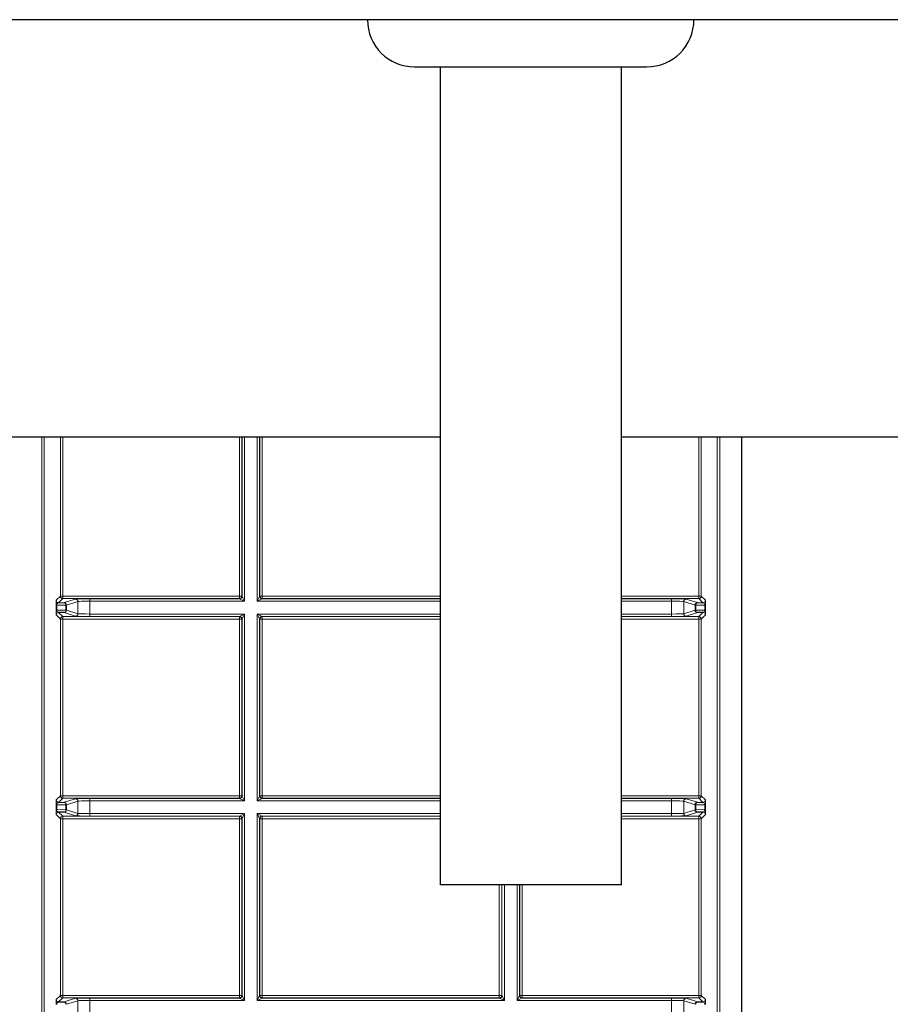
# Model space of a CAD drawing. Header units: millimetres. Extents: x 5 to 418, y 2 to 292.
# Tile 78 of 93: x 335 to 347, y 98 to 112. Entities that reach past the tile are written whole.
import ezdxf

# ---------------------------------------------------------------- set-up
doc = ezdxf.new("R2010")
doc.units = ezdxf.units.MM

msp = doc.modelspace()

# ---------------------------------------------------------------- linework, layer by layer
at = {"color": 7, "linetype": 'Continuous', "lineweight": 25}
for p, q in [((376.596, 111.9737), (314.9293, 111.9737)), ((340.4126, 111.3237), (340.5713, 111.3237)), ((340.5713, 111.3237), (343.6126, 111.3237)), ((340.7626, 111.3237), (340.7626, 100.0571)), ((343.2626, 100.0571), (343.2626, 111.3237)), ((340.7626, 106.2237), (314.9293, 106.2237)), ((375.596, 106.2237), (343.2626, 106.2237)), ((344.9243, 89.7818), (344.9243, 106.2237)), ((335.5048, 103.9413), (335.5801, 103.9426)), ((344.3119, 103.9426), (344.3871, 103.9413)), ((335.5801, 103.8056), (335.5048, 103.8069)), ((344.3871, 103.8069), (344.3119, 103.8056)), ((335.5048, 101.1913), (335.5801, 101.1926)), ((344.3119, 101.1926), (344.3871, 101.1913)), ((335.5801, 101.0556), (335.5048, 101.0569)), ((344.3871, 101.0569), (344.3119, 101.0556)), ((343.2626, 100.0571), (340.7626, 100.0571)), ((335.5048, 98.4413), (335.5801, 98.4426)), ((344.3119, 98.4426), (344.3871, 98.4413))]:
    msp.add_line(p, q, dxfattribs=at)
at = {"color": 7, "linetype": 'Continuous', "lineweight": 18}
for p, q in [((335.274, 89.9938), (335.274, 106.2237)), ((335.3073, 106.2237), (335.3073, 90.0604)), ((335.5287, 104.0318), (335.5287, 106.2237)), ((335.562, 106.2237), (335.562, 104.0318)), ((337.9965, 104.0318), (337.9965, 106.2237)), ((338.0299, 106.2237), (338.0299, 104.0318)), ((338.0331, 104.0286), (338.0331, 106.2237)), ((338.0664, 106.2237), (338.0664, 103.962)), ((338.2422, 103.962), (338.2422, 106.2237)), ((338.2755, 106.2237), (338.2755, 104.0286)), ((338.2787, 104.0318), (338.2787, 106.2237)), ((338.312, 106.2237), (338.312, 104.0318)), ((344.3299, 104.0318), (344.3299, 106.2237)), ((344.3632, 106.2237), (344.3632, 104.0318)), ((344.5846, 90.0604), (344.5846, 106.2237)), ((344.6179, 106.2237), (344.6179, 89.9938)), ((335.4698, 103.8411), (335.4698, 103.9071)), ((335.4698, 103.9071), (335.4796, 103.9071)), ((335.4715, 103.9746), (335.5287, 104.0318)), ((335.6036, 103.9093), (335.4796, 103.9071)), ((335.4796, 103.9071), (335.4796, 103.8411)), ((335.562, 103.9985), (335.5048, 103.9413)), ((335.5287, 104.0318), (335.562, 104.0318)), ((335.562, 103.9985), (335.562, 104.0318)), ((335.562, 104.0318), (337.9965, 104.0318)), ((337.9965, 103.9985), (335.562, 103.9985)), ((335.5801, 103.9426), (335.7373, 103.992)), ((335.6036, 103.8389), (335.6036, 103.9093)), ((335.6133, 103.9093), (335.6036, 103.9093)), ((335.7705, 103.9587), (335.6133, 103.9093)), ((335.6133, 103.9093), (335.6133, 103.8389)), ((335.7705, 103.7895), (335.7705, 103.9587)), ((335.937, 103.9953), (337.9998, 103.9953)), ((335.937, 103.962), (335.937, 103.9953)), ((335.937, 103.962), (335.937, 103.7862)), ((338.0664, 103.962), (335.937, 103.962)), ((337.9965, 103.9985), (337.9965, 104.0318)), ((337.9965, 104.0318), (338.0299, 104.0318)), ((337.9998, 103.9953), (337.9965, 103.9985)), ((338.0664, 103.962), (337.9998, 103.9953)), ((338.0299, 104.0318), (338.0331, 104.0286)), ((338.0331, 104.0286), (338.0664, 103.962)), ((338.2422, 103.962), (338.2755, 104.0286)), ((338.3088, 103.9953), (338.2422, 103.962)), ((340.7626, 103.962), (338.2422, 103.962)), ((338.2755, 104.0286), (338.2787, 104.0318)), ((338.2787, 104.0318), (338.312, 104.0318)), ((338.312, 103.9985), (338.3088, 103.9953)), ((338.3088, 103.9953), (340.7626, 103.9953)), ((338.312, 104.0318), (338.312, 103.9985)), ((338.312, 104.0318), (340.7626, 104.0318)), ((340.7626, 103.9985), (338.312, 103.9985)), ((343.2626, 104.0318), (344.3299, 104.0318)), ((344.3299, 103.9985), (343.2626, 103.9985)), ((343.2626, 103.9953), (343.955, 103.9953)), ((343.955, 103.962), (343.2626, 103.962)), ((343.955, 103.9953), (343.955, 103.962)), ((343.955, 103.7862), (343.955, 103.962)), ((344.2786, 103.9093), (344.1214, 103.9587)), ((344.1214, 103.9587), (344.1214, 103.7895)), ((344.1547, 103.992), (344.3119, 103.9426)), ((344.2883, 103.9093), (344.2786, 103.9093)), ((344.2786, 103.8389), (344.2786, 103.9093)), ((344.4123, 103.9071), (344.2883, 103.9093)), ((344.2883, 103.9093), (344.2883, 103.8389)), ((344.3299, 104.0318), (344.3299, 103.9985)), ((344.3299, 104.0318), (344.3632, 104.0318)), ((344.3871, 103.9413), (344.3299, 103.9985)), ((344.3632, 104.0318), (344.4204, 103.9746)), ((344.4123, 103.8411), (344.4123, 103.9071)), ((344.4123, 103.9071), (344.4221, 103.9071)), ((344.4221, 103.9071), (344.4221, 103.8411)), ((335.4698, 103.8411), (335.4796, 103.8411)), ((335.5287, 103.7163), (335.4715, 103.7735)), ((335.4796, 103.8411), (335.6036, 103.8389)), ((335.5048, 103.8069), (335.562, 103.7497)), ((335.7373, 103.7562), (335.5801, 103.8056)), ((335.6133, 103.8389), (335.6036, 103.8389)), ((335.6133, 103.8389), (335.7705, 103.7895)), ((335.937, 103.7862), (335.937, 103.7529)), ((335.937, 103.7862), (338.0664, 103.7862)), ((337.9998, 103.7529), (338.0664, 103.7862)), ((338.0664, 103.7862), (338.0331, 103.7195)), ((338.0664, 103.7862), (338.0664, 101.212)), ((338.2422, 103.7862), (340.7626, 103.7862)), ((338.2422, 101.212), (338.2422, 103.7862)), ((338.2755, 103.7195), (338.2422, 103.7862)), ((338.2422, 103.7862), (338.3088, 103.7529)), ((343.2626, 103.7862), (343.955, 103.7862)), ((343.955, 103.7529), (343.955, 103.7862)), ((344.1214, 103.7895), (344.2786, 103.8389)), ((344.3119, 103.8056), (344.1547, 103.7562)), ((344.2883, 103.8389), (344.2786, 103.8389)), ((344.2883, 103.8389), (344.4123, 103.8411)), ((344.3299, 103.7497), (344.3871, 103.8069)), ((344.4204, 103.7735), (344.3632, 103.7163)), ((344.4123, 103.8411), (344.4221, 103.8411)), ((335.5287, 101.2818), (335.5287, 103.7163)), ((335.5287, 103.7163), (335.562, 103.7163)), ((335.562, 103.7497), (337.9965, 103.7497)), ((335.562, 103.7163), (335.562, 103.7497)), ((335.562, 103.7163), (335.562, 101.2818)), ((337.9965, 103.7163), (335.562, 103.7163)), ((337.9998, 103.7529), (335.937, 103.7529)), ((337.9965, 103.7497), (337.9998, 103.7529)), ((337.9965, 103.7163), (337.9965, 103.7497)), ((337.9965, 101.2818), (337.9965, 103.7163)), ((337.9965, 103.7163), (338.0299, 103.7163)), ((338.0331, 103.7195), (338.0299, 103.7163)), ((338.0299, 103.7163), (338.0299, 101.2818)), ((338.0331, 101.2786), (338.0331, 103.7195)), ((338.2755, 103.7195), (338.2755, 101.2786)), ((338.2787, 103.7163), (338.2755, 103.7195)), ((338.2787, 101.2818), (338.2787, 103.7163)), ((338.2787, 103.7163), (338.312, 103.7163)), ((340.7626, 103.7529), (338.3088, 103.7529)), ((338.3088, 103.7529), (338.312, 103.7497)), ((338.312, 103.7497), (340.7626, 103.7497)), ((338.312, 103.7163), (338.312, 103.7497)), ((338.312, 103.7163), (338.312, 101.2818)), ((340.7626, 103.7163), (338.312, 103.7163)), ((343.955, 103.7529), (343.2626, 103.7529)), ((343.2626, 103.7497), (344.3299, 103.7497)), ((344.3299, 103.7163), (343.2626, 103.7163)), ((344.3299, 103.7497), (344.3299, 103.7163)), ((344.3299, 101.2818), (344.3299, 103.7163)), ((344.3299, 103.7163), (344.3632, 103.7163)), ((344.3632, 103.7163), (344.3632, 101.2818)), ((335.4715, 101.2246), (335.5287, 101.2818)), ((335.562, 101.2485), (335.5048, 101.1913)), ((335.5287, 101.2818), (335.562, 101.2818)), ((335.562, 101.2485), (335.562, 101.2818)), ((335.562, 101.2818), (337.9965, 101.2818)), ((337.9965, 101.2485), (335.562, 101.2485)), ((335.5801, 101.1926), (335.7373, 101.242)), ((335.7705, 101.2087), (335.6133, 101.1593)), ((335.7705, 101.0395), (335.7705, 101.2087)), ((335.937, 101.2453), (337.9998, 101.2453)), ((335.937, 101.212), (335.937, 101.2453)), ((335.937, 101.212), (335.937, 101.0362)), ((338.0664, 101.212), (335.937, 101.212)), ((337.9965, 101.2485), (337.9965, 101.2818)), ((337.9965, 101.2818), (338.0299, 101.2818)), ((337.9998, 101.2453), (337.9965, 101.2485)), ((338.0664, 101.212), (337.9998, 101.2453)), ((338.0299, 101.2818), (338.0331, 101.2786)), ((338.0331, 101.2786), (338.0664, 101.212)), ((338.2422, 101.212), (338.2755, 101.2786)), ((338.3088, 101.2453), (338.2422, 101.212)), ((340.7626, 101.212), (338.2422, 101.212)), ((338.2755, 101.2786), (338.2787, 101.2818)), ((338.2787, 101.2818), (338.312, 101.2818)), ((338.312, 101.2485), (338.3088, 101.2453)), ((338.3088, 101.2453), (340.7626, 101.2453)), ((338.312, 101.2485), (338.312, 101.2818)), ((338.312, 101.2818), (340.7626, 101.2818)), ((340.7626, 101.2485), (338.312, 101.2485)), ((343.2626, 101.2818), (344.3299, 101.2818)), ((344.3299, 101.2485), (343.2626, 101.2485)), ((343.2626, 101.2453), (343.955, 101.2453)), ((343.955, 101.212), (343.2626, 101.212)), ((343.955, 101.2453), (343.955, 101.212)), ((343.955, 101.0362), (343.955, 101.212)), ((344.2786, 101.1593), (344.1214, 101.2087)), ((344.1214, 101.2087), (344.1214, 101.0395)), ((344.1547, 101.242), (344.3119, 101.1926)), ((344.3299, 101.2818), (344.3299, 101.2485)), ((344.3299, 101.2818), (344.3632, 101.2818)), ((344.3871, 101.1913), (344.3299, 101.2485)), ((344.3632, 101.2818), (344.4204, 101.2246)), ((335.4698, 101.0911), (335.4698, 101.1571)), ((335.4698, 101.1571), (335.4796, 101.1571)), ((335.4698, 101.0911), (335.4796, 101.0911)), ((335.6036, 101.1593), (335.4796, 101.1571)), ((335.4796, 101.1571), (335.4796, 101.0911)), ((335.4796, 101.0911), (335.6036, 101.0889)), ((335.5048, 101.0569), (335.562, 100.9997)), ((335.7373, 101.0062), (335.5801, 101.0556)), ((335.6036, 101.0889), (335.6036, 101.1593)), ((335.6133, 101.1593), (335.6036, 101.1593)), ((335.6133, 101.0889), (335.6036, 101.0889)), ((335.6133, 101.1593), (335.6133, 101.0889)), ((335.6133, 101.0889), (335.7705, 101.0395)), ((344.1214, 101.0395), (344.2786, 101.0889)), ((344.3119, 101.0556), (344.1547, 101.0062)), ((344.2883, 101.1593), (344.2786, 101.1593)), ((344.2786, 101.0889), (344.2786, 101.1593)), ((344.2883, 101.0889), (344.2786, 101.0889)), ((344.4123, 101.1571), (344.2883, 101.1593)), ((344.2883, 101.1593), (344.2883, 101.0889)), ((344.2883, 101.0889), (344.4123, 101.0911)), ((344.3299, 100.9997), (344.3871, 101.0569)), ((344.4123, 101.1571), (344.4221, 101.1571)), ((344.4123, 101.0911), (344.4123, 101.1571)), ((344.4123, 101.0911), (344.4221, 101.0911)), ((344.4221, 101.1571), (344.4221, 101.0911)), ((335.5287, 100.9663), (335.4715, 101.0235)), ((335.5287, 98.5318), (335.5287, 100.9663)), ((335.5287, 100.9663), (335.562, 100.9663)), ((335.562, 100.9997), (337.9965, 100.9997)), ((335.562, 100.9663), (335.562, 100.9997)), ((335.562, 100.9663), (335.562, 98.5318)), ((337.9965, 100.9663), (335.562, 100.9663)), ((335.937, 101.0362), (335.937, 101.0029)), ((335.937, 101.0362), (338.0664, 101.0362)), ((337.9998, 101.0029), (335.937, 101.0029)), ((337.9965, 100.9997), (337.9998, 101.0029)), ((337.9965, 100.9663), (337.9965, 100.9997)), ((337.9965, 98.5318), (337.9965, 100.9663)), ((337.9965, 100.9663), (338.0299, 100.9663)), ((337.9998, 101.0029), (338.0664, 101.0362)), ((338.0331, 100.9695), (338.0299, 100.9663)), ((338.0299, 100.9663), (338.0299, 98.5318)), ((338.0664, 101.0362), (338.0331, 100.9695)), ((338.0331, 98.5286), (338.0331, 100.9695)), ((338.0664, 101.0362), (338.0664, 98.462)), ((338.2422, 101.0362), (340.7626, 101.0362)), ((338.2422, 98.462), (338.2422, 101.0362)), ((338.2755, 100.9695), (338.2422, 101.0362)), ((338.2422, 101.0362), (338.3088, 101.0029)), ((338.2755, 100.9695), (338.2755, 98.5286)), ((338.2787, 100.9663), (338.2755, 100.9695)), ((338.2787, 98.5318), (338.2787, 100.9663)), ((338.2787, 100.9663), (338.312, 100.9663)), ((340.7626, 101.0029), (338.3088, 101.0029)), ((338.3088, 101.0029), (338.312, 100.9997)), ((338.312, 100.9997), (340.7626, 100.9997)), ((338.312, 100.9663), (338.312, 100.9997)), ((338.312, 100.9663), (338.312, 98.5318)), ((340.7626, 100.9663), (338.312, 100.9663)), ((343.2626, 101.0362), (343.955, 101.0362)), ((343.955, 101.0029), (343.2626, 101.0029)), ((343.2626, 100.9997), (344.3299, 100.9997)), ((344.3299, 100.9663), (343.2626, 100.9663)), ((343.955, 101.0029), (343.955, 101.0362)), ((344.3299, 100.9997), (344.3299, 100.9663)), ((344.3299, 98.5318), (344.3299, 100.9663)), ((344.3299, 100.9663), (344.3632, 100.9663)), ((344.4204, 101.0235), (344.3632, 100.9663)), ((344.3632, 100.9663), (344.3632, 98.5318)), ((341.5799, 98.5318), (341.5799, 100.0571)), ((341.6132, 100.0571), (341.6132, 98.5318)), ((341.6164, 98.5286), (341.6164, 100.0571)), ((341.6497, 100.0571), (341.6497, 98.462)), ((341.8255, 98.462), (341.8255, 100.0571)), ((341.8588, 100.0571), (341.8588, 98.5286)), ((341.8621, 98.5318), (341.8621, 100.0571)), ((341.8954, 100.0571), (341.8954, 98.5318)), ((335.4715, 98.4746), (335.5287, 98.5318)), ((335.562, 98.4985), (335.5048, 98.4413)), ((335.5287, 98.5318), (335.562, 98.5318)), ((335.562, 98.4985), (335.562, 98.5318)), ((335.562, 98.5318), (337.9965, 98.5318)), ((337.9965, 98.4985), (335.562, 98.4985)), ((335.5801, 98.4426), (335.7373, 98.492)), ((335.937, 98.4953), (337.9998, 98.4953)), ((335.937, 98.462), (335.937, 98.4953)), ((337.9965, 98.4985), (337.9965, 98.5318)), ((337.9965, 98.5318), (338.0299, 98.5318)), ((337.9998, 98.4953), (337.9965, 98.4985)), ((338.0664, 98.462), (337.9998, 98.4953)), ((338.0299, 98.5318), (338.0331, 98.5286)), ((338.0331, 98.5286), (338.0664, 98.462)), ((338.2422, 98.462), (338.2755, 98.5286)), ((338.3088, 98.4953), (338.2422, 98.462)), ((338.2755, 98.5286), (338.2787, 98.5318)), ((338.2787, 98.5318), (338.312, 98.5318)), ((338.312, 98.4985), (338.3088, 98.4953)), ((338.3088, 98.4953), (341.5831, 98.4953)), ((338.312, 98.4985), (338.312, 98.5318)), ((338.312, 98.5318), (341.5799, 98.5318)), ((341.5799, 98.4985), (338.312, 98.4985)), ((341.5799, 98.4985), (341.5799, 98.5318)), ((341.5799, 98.5318), (341.6132, 98.5318)), ((341.5831, 98.4953), (341.5799, 98.4985)), ((341.6497, 98.462), (341.5831, 98.4953)), ((341.6132, 98.5318), (341.6164, 98.5286)), ((341.6164, 98.5286), (341.6497, 98.462)), ((341.8255, 98.462), (341.8588, 98.5286)), ((341.8922, 98.4953), (341.8255, 98.462)), ((341.8588, 98.5286), (341.8621, 98.5318)), ((341.8621, 98.5318), (341.8954, 98.5318)), ((341.8954, 98.4985), (341.8922, 98.4953)), ((341.8922, 98.4953), (343.955, 98.4953)), ((341.8954, 98.5318), (344.3299, 98.5318)), ((341.8954, 98.5318), (341.8954, 98.4985)), ((344.3299, 98.4985), (341.8954, 98.4985)), ((343.955, 98.4953), (343.955, 98.462)), ((344.1547, 98.492), (344.3119, 98.4426)), ((344.3299, 98.5318), (344.3299, 98.4985)), ((344.3299, 98.5318), (344.3632, 98.5318)), ((344.3871, 98.4413), (344.3299, 98.4985)), ((344.3632, 98.5318), (344.4204, 98.4746)), ((335.7705, 98.4587), (335.6133, 98.4093)), ((335.7705, 98.2895), (335.7705, 98.4587)), ((335.937, 98.462), (335.937, 98.2862)), ((338.0664, 98.462), (335.937, 98.462)), ((341.6497, 98.462), (338.2422, 98.462)), ((343.955, 98.462), (341.8255, 98.462)), ((343.955, 98.2862), (343.955, 98.462)), ((344.2786, 98.4093), (344.1214, 98.4587)), ((344.1214, 98.4587), (344.1214, 98.2895))]:
    msp.add_line(p, q, dxfattribs=at)
at = {"color": 7, "linetype": 'Continuous', "lineweight": 25}
for centre, start, end in [((340.4126, 111.9737), 180, 270), ((343.6126, 111.9737), 270, 0)]:
    msp.add_arc(centre, 0.65, start, end, dxfattribs=at)
at = {"color": 7, "linetype": 'Continuous', "lineweight": 18}
for centre, radius, start, end in [((335.5048, 103.9746), 0.0333, 180.02044, 269.97956), ((335.5621, 104.0318), 0.0333, 180.02044, 269.97956), ((335.5736, 103.9131), 0.0302, 352.77494, 77.76207), ((335.58, 103.9093), 0.0333, 0.02519, 89.89526), ((335.7372, 103.9586), 0.0333, 0.02519, 89.89526), ((337.9965, 104.0318), 0.0333, 270.02044, 359.97956), ((337.9997, 104.0286), 0.0333, 270.02044, 359.97956), ((338.3088, 104.0286), 0.0333, 180.02044, 269.97956), ((338.3121, 104.0318), 0.0333, 180.02044, 269.97956), ((344.1547, 103.9586), 0.0333, 90.10474, 179.97481), ((344.3119, 103.9093), 0.0333, 90.10474, 179.97481), ((344.3183, 103.9131), 0.0302, 102.23793, 187.22506), ((344.3299, 104.0318), 0.0333, 270.02044, 359.97956), ((344.3871, 103.9746), 0.0333, 270.02044, 359.97956), ((335.5048, 103.7735), 0.0333, 90.02044, 179.97956), ((335.5736, 103.8351), 0.0302, 282.23793, 7.22506), ((335.58, 103.8389), 0.0333, 270.10474, 359.97481), ((335.7372, 103.7895), 0.0333, 270.10474, 359.97481), ((344.1547, 103.7895), 0.0333, 180.02519, 269.89526), ((344.3119, 103.8389), 0.0333, 180.02519, 269.89526), ((344.3183, 103.8351), 0.0302, 172.77494, 257.76207), ((344.3871, 103.7735), 0.0333, 0.02044, 89.97956), ((335.5621, 103.7163), 0.0333, 90.02044, 179.97956), ((337.9965, 103.7163), 0.0333, 0.02044, 89.97956), ((337.9997, 103.7195), 0.0333, 0.02044, 89.97956), ((338.3088, 103.7195), 0.0333, 90.02044, 179.97956), ((338.3121, 103.7163), 0.0333, 90.02044, 179.97956), ((344.3299, 103.7163), 0.0333, 0.02044, 89.97956), ((335.5048, 101.2246), 0.0333, 180.02044, 269.97956), ((335.5621, 101.2818), 0.0333, 180.02044, 269.97956), ((335.5736, 101.1631), 0.0302, 352.77494, 77.76207), ((335.58, 101.1593), 0.0333, 0.02519, 89.89526), ((335.7372, 101.2086), 0.0333, 0.02519, 89.89526), ((337.9965, 101.2818), 0.0333, 270.02044, 359.97956), ((337.9997, 101.2786), 0.0333, 270.02044, 359.97956), ((338.3088, 101.2786), 0.0333, 180.02044, 269.97956), ((338.3121, 101.2818), 0.0333, 180.02044, 269.97956), ((344.1547, 101.2086), 0.0333, 90.10474, 179.97481), ((344.3119, 101.1593), 0.0333, 90.10474, 179.97481), ((344.3183, 101.1631), 0.0302, 102.23793, 187.22506), ((344.3299, 101.2818), 0.0333, 270.02044, 359.97956), ((344.3871, 101.2246), 0.0333, 270.02044, 359.97956), ((335.5048, 101.0235), 0.0333, 90.02044, 179.97956), ((335.5736, 101.0851), 0.0302, 282.23793, 7.22506), ((335.58, 101.0889), 0.0333, 270.10474, 359.97481), ((344.3119, 101.0889), 0.0333, 180.02519, 269.89526), ((344.3183, 101.0851), 0.0302, 172.77494, 257.76207), ((344.3871, 101.0235), 0.0333, 0.02044, 89.97956), ((335.5621, 100.9663), 0.0333, 90.02044, 179.97956), ((335.7372, 101.0395), 0.0333, 270.10474, 359.97481), ((337.9965, 100.9663), 0.0333, 0.02044, 89.97956), ((337.9997, 100.9695), 0.0333, 0.02044, 89.97956), ((338.3088, 100.9695), 0.0333, 90.02044, 179.97956), ((338.3121, 100.9663), 0.0333, 90.02044, 179.97956), ((344.1547, 101.0395), 0.0333, 180.02519, 269.89526), ((344.3299, 100.9663), 0.0333, 0.02044, 89.97956), ((335.5621, 98.5318), 0.0333, 180.02044, 269.97956), ((335.7372, 98.4586), 0.0333, 0.02519, 89.89526), ((337.9965, 98.5318), 0.0333, 270.02044, 359.97956), ((337.9997, 98.5286), 0.0333, 270.02044, 359.97956), ((338.3088, 98.5286), 0.0333, 180.02044, 269.97956), ((338.3121, 98.5318), 0.0333, 180.02044, 269.97956), ((341.5799, 98.5318), 0.0333, 270.02044, 359.97956), ((341.5831, 98.5286), 0.0333, 270.02044, 359.97956), ((341.8922, 98.5286), 0.0333, 180.02044, 269.97956), ((341.8954, 98.5318), 0.0333, 180.02044, 269.97956), ((344.1547, 98.4586), 0.0333, 90.10474, 179.97481), ((344.3299, 98.5318), 0.0333, 270.02044, 359.97956), ((335.5048, 98.4746), 0.0333, 180.02044, 269.97956), ((335.5736, 98.4131), 0.0302, 352.77494, 77.76207), ((335.58, 98.4093), 0.0333, 0.02519, 89.89526), ((344.3119, 98.4093), 0.0333, 90.10474, 179.97481), ((344.3183, 98.4131), 0.0302, 102.23793, 187.22506), ((344.3871, 98.4746), 0.0333, 270.02044, 359.97956)]:
    msp.add_arc(centre, radius, start, end, dxfattribs=at)
for centre, major_axis, ratio, start_param, end_param in [((335.4715, 103.908), (0, 0.0667), 0.0251177, 0.0251286, 1.5835839), ((335.5048, 103.908), (0.0022, 0.0333), 0.755078, 0.0872571, 1.6457124), ((335.937, 103.9918), (0.2, 0), 0.0174551, 1.5707963, 3.0860941), ((335.937, 103.9585), (0.1667, 0), 0.0209461, 1.5707963, 3.0860941), ((343.955, 103.9918), (0.2, 0), 0.0174551, 0.0554985, 1.5707963), ((343.955, 103.9585), (0.1667, 0), 0.0209461, 0.0554985, 1.5707963), ((344.3871, 103.908), (-0.0022, 0.0333), 0.755078, 4.6374729, 6.1959282), ((344.4204, 103.908), (0, 0.0667), 0.0251177, 4.6996015, 6.2580567), ((335.4715, 103.8402), (0, 0.0667), 0.0251177, 1.5580088, 3.1164641), ((335.5048, 103.8402), (-0.0022, 0.0333), 0.755078, 1.4958803, 3.0543356), ((335.937, 103.7897), (0.1667, 0), 0.0209461, 3.1970912, 4.712389), ((343.955, 103.7897), (0.1667, 0), 0.0209461, 4.712389, 6.2276868), ((344.3871, 103.8402), (0.0022, 0.0333), 0.755078, 3.2288497, 4.787305), ((344.4204, 103.8402), (0, 0.0667), 0.0251177, 3.1667212, 4.7251765), ((335.937, 103.7564), (0.2, 0), 0.0174551, 3.1970912, 4.712389), ((343.955, 103.7564), (0.2, 0), 0.0174551, 4.712389, 6.2276868), ((335.4715, 101.158), (0, 0.0667), 0.0251177, 0.0251286, 1.5835839), ((335.5048, 101.158), (0.0022, 0.0333), 0.755078, 0.0872571, 1.6457124), ((335.937, 101.2418), (0.2, 0), 0.0174551, 1.5707963, 3.0860941), ((335.937, 101.2085), (0.1667, 0), 0.0209461, 1.5707963, 3.0860941), ((343.955, 101.2418), (0.2, 0), 0.0174551, 0.0554985, 1.5707963), ((343.955, 101.2085), (0.1667, 0), 0.0209461, 0.0554985, 1.5707963), ((344.3871, 101.158), (-0.0022, 0.0333), 0.755078, 4.6374729, 6.1959282), ((344.4204, 101.158), (0, 0.0667), 0.0251177, 4.6996015, 6.2580567), ((335.4715, 101.0902), (0, 0.0667), 0.0251177, 1.5580088, 3.1164641), ((335.5048, 101.0902), (-0.0022, 0.0333), 0.755078, 1.4958803, 3.0543356), ((344.3871, 101.0902), (0.0022, 0.0333), 0.755078, 3.2288497, 4.787305), ((344.4204, 101.0902), (0, 0.0667), 0.0251177, 3.1667212, 4.7251765), ((335.937, 101.0064), (0.2, 0), 0.0174551, 3.1970912, 4.712389), ((335.937, 101.0397), (0.1667, 0), 0.0209461, 3.1970912, 4.712389), ((343.955, 101.0397), (0.1667, 0), 0.0209461, 4.712389, 6.2276868), ((343.955, 101.0064), (0.2, 0), 0.0174551, 4.712389, 6.2276868), ((335.937, 98.4918), (0.2, 0), 0.0174551, 1.5707963, 3.0860941), ((343.955, 98.4918), (0.2, 0), 0.0174551, 0.0554985, 1.5707963), ((335.4715, 98.408), (0, 0.0667), 0.0251177, 0.0251286, 1.5835839), ((335.5048, 98.408), (0.0022, 0.0333), 0.755078, 0.0872571, 1.6457124), ((335.937, 98.4585), (0.1667, 0), 0.0209461, 1.5707963, 3.0860941), ((343.955, 98.4585), (0.1667, 0), 0.0209461, 0.0554985, 1.5707963), ((344.3871, 98.408), (-0.0022, 0.0333), 0.755078, 4.6374729, 6.1959282), ((344.4204, 98.408), (0, 0.0667), 0.0251177, 4.6996015, 6.2580567)]:
    msp.add_ellipse(centre, major_axis=major_axis, ratio=ratio, start_param=start_param, end_param=end_param, dxfattribs=at)

doc.saveas('drawing.dxf')
